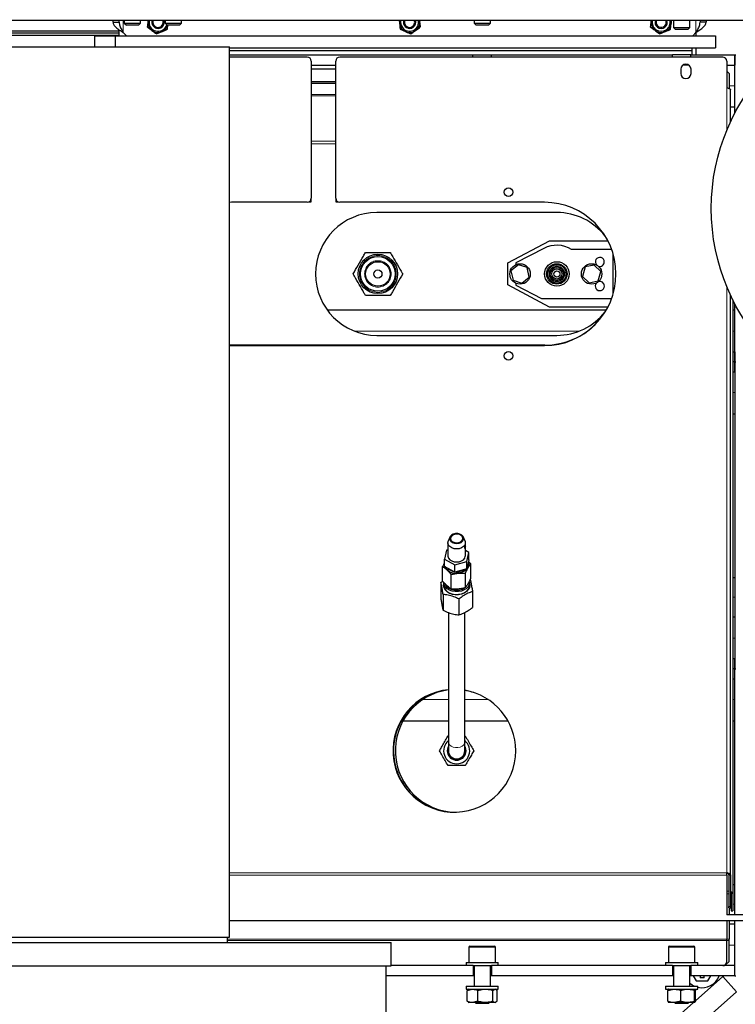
# Model space of a CAD drawing. Header units: millimetres. Extents: x 25 to 243, y 63 to 146.
# Tile 31 of 70: x 111 to 118, y 74 to 83. Entities that reach past the tile are written whole.
import ezdxf

# ---------------------------------------------------------------- set-up
doc = ezdxf.new("R2010")
doc.units = ezdxf.units.MM
doc.linetypes.add('PHANTOM', pattern=[12.7, 6.35, -1.27, 1.27, -1.27, 1.27, -1.27])

msp = doc.modelspace()

# ---------------------------------------------------------------- linework, layer by layer
at = {"color": 7, "linetype": 'Continuous', "lineweight": 25}
for p, q in [((103.3183, 83.3353), (118.1183, 83.3353)), ((111.6383, 83.3153), (111.6383, 83.3353)), ((111.6983, 83.3153), (111.6983, 83.3353)), ((111.7483, 83.3353), (111.7483, 83.3053)), ((111.9083, 83.3053), (111.9083, 83.3353)), ((111.979, 83.3273), (111.9803, 83.3353)), ((111.98, 83.3353), (111.979, 83.3273)), ((112.1483, 83.3353), (112.1483, 83.3053)), ((112.3083, 83.3053), (112.3083, 83.3353)), ((114.4352, 83.3353), (114.439, 83.3035)), ((114.6363, 83.3353), (114.6376, 83.3271)), ((115.1683, 83.3353), (115.1683, 83.3053)), ((115.3283, 83.3053), (115.3283, 83.3353)), ((116.899, 83.3273), (116.9003, 83.3353)), ((116.9, 83.3353), (116.899, 83.3273)), ((117.0479, 83.3214), (117.0441, 83.3353)), ((117.1183, 83.3353), (117.1183, 83.2653)), ((117.2783, 83.2653), (117.2783, 83.3353)), ((117.3783, 83.3353), (117.3783, 83.3153)), ((117.4383, 83.3353), (117.4383, 83.3153)), ((111.6383, 83.3153), (111.6983, 83.3153)), ((111.6983, 83.1836), (111.6983, 83.2418)), ((111.7483, 83.3053), (111.7683, 83.2853)), ((111.7483, 83.3053), (111.8283, 83.3053)), ((111.8283, 83.2853), (111.7683, 83.2853)), ((111.8283, 83.3053), (111.9083, 83.3053)), ((111.8883, 83.2853), (111.8283, 83.2853)), ((111.8883, 83.2853), (111.9083, 83.3053)), ((112.1483, 83.3053), (112.1683, 83.2853)), ((112.1483, 83.3053), (112.3083, 83.3053)), ((112.2883, 83.2853), (112.1683, 83.2853)), ((112.1706, 83.2459), (112.1754, 83.2853)), ((112.2883, 83.2853), (112.3083, 83.3053)), ((114.4458, 83.2462), (114.4988, 83.2234)), ((114.6444, 83.2697), (114.6376, 83.3271)), ((115.1683, 83.3053), (115.1883, 83.2853)), ((115.1683, 83.3053), (115.3283, 83.3053)), ((115.3083, 83.2853), (115.1883, 83.2853)), ((115.3083, 83.2853), (115.3283, 83.3053)), ((117.0906, 83.2459), (117.0976, 83.3033)), ((117.1183, 83.2653), (117.1383, 83.2453)), ((117.1183, 83.2653), (117.1983, 83.2653)), ((117.1983, 83.2453), (117.1383, 83.2453)), ((117.1983, 83.2653), (117.2783, 83.2653)), ((117.2583, 83.2453), (117.1983, 83.2453)), ((117.2583, 83.2453), (117.2783, 83.2653)), ((117.4383, 83.3153), (117.3783, 83.3153)), ((111.6983, 83.2269), (109.9089, 83.2269)), ((109.9089, 83.2108), (111.6983, 83.2108)), ((111.6983, 83.1864), (109.9089, 83.1864)), ((111.4583, 83.1836), (111.4583, 83.0736)), ((111.4583, 83.1836), (111.6583, 83.1836)), ((111.6583, 83.1836), (111.6583, 83.0736)), ((111.6583, 83.1836), (117.5283, 83.1836)), ((111.77, 83.1836), (111.7383, 83.2153)), ((112.0644, 83.2007), (112.1175, 83.2233)), ((116.9844, 83.2007), (117.0375, 83.2233)), ((117.3383, 83.2153), (117.3066, 83.1836)), ((117.3383, 83.2153), (117.3383, 83.1836)), ((117.5283, 83.1836), (117.5283, 83.0636)), ((108.6583, 83.0736), (112.7783, 83.0736)), ((112.7783, 74.3736), (112.7783, 83.0736)), ((112.7783, 83.0636), (117.2999, 83.0636)), ((117.2999, 83.0396), (117.2999, 83.0636)), ((117.2999, 83.0636), (117.5283, 83.0636)), ((117.3383, 83.0636), (117.3383, 82.9953)), ((112.7783, 83.0396), (117.2999, 83.0396)), ((112.7783, 83.0388), (117.2999, 83.0388)), ((112.7783, 82.9953), (115.158, 82.9953)), ((113.5363, 82.9753), (112.7783, 82.9753)), ((117.6003, 82.9753), (113.8563, 82.9753)), ((115.158, 82.9753), (115.158, 82.9953)), ((115.158, 82.9953), (115.3383, 82.9953)), ((115.3383, 82.9753), (115.3383, 82.9953)), ((115.3383, 82.9953), (117.1083, 82.9953)), ((117.1083, 82.9753), (117.1083, 82.9953)), ((117.2883, 82.9953), (117.1083, 82.9953)), ((117.2883, 82.9753), (117.2883, 82.9953)), ((117.2883, 82.9953), (117.7183, 82.9953)), ((117.2999, 83.0396), (117.2999, 83.0388)), ((117.2999, 82.9953), (117.2999, 83.0388)), ((117.7183, 82.9953), (117.7183, 82.8953)), ((117.7183, 82.9953), (117.7283, 82.9953)), ((117.7183, 82.4265), (117.7183, 82.9953)), ((113.5763, 82.9353), (113.5763, 81.5953)), ((113.5763, 82.8953), (113.8163, 82.8953)), ((113.8163, 82.8553), (113.5763, 82.8553)), ((113.8163, 81.5953), (113.8163, 82.9353)), ((117.1903, 82.8553), (117.1903, 82.8153)), ((117.2703, 82.8953), (117.2103, 82.8953)), ((117.2903, 82.8153), (117.2903, 82.8553)), ((117.6403, 82.9353), (117.6403, 82.6753)), ((117.6403, 82.8953), (117.7183, 82.8953)), ((117.6623, 82.8153), (117.6403, 82.8373)), ((117.6623, 82.8153), (117.6623, 82.6669)), ((113.5763, 82.7353), (113.8163, 82.7353)), ((113.8163, 82.7153), (113.5763, 82.7153)), ((117.6763, 82.3419), (117.6763, 82.6553)), ((117.6763, 82.4891), (117.7183, 82.4891)), ((112.7963, 81.5553), (112.7783, 81.5551)), ((113.5363, 81.5553), (112.7963, 81.5553)), ((113.5543, 81.5596), (113.5763, 81.5596)), ((113.5763, 81.5596), (113.5763, 81.5953)), ((113.8163, 81.5953), (113.8163, 81.5596)), ((113.8163, 81.5596), (113.8383, 81.5596)), ((115.8563, 81.5553), (113.8563, 81.5553)), ((115.9783, 81.4553), (114.2183, 81.4553)), ((115.4983, 80.9627), (115.9072, 81.1803)), ((115.9072, 81.1803), (116.4763, 81.1803)), ((115.8509, 81.1046), (115.5783, 80.9653)), ((116.5139, 81.0953), (116.1225, 81.0953)), ((116.5283, 80.6593), (116.5283, 81.0513)), ((115.4983, 80.7479), (115.4983, 80.9627)), ((115.6015, 80.9445), (115.5295, 80.8865)), ((115.5783, 80.9653), (115.5783, 80.9469)), ((115.6864, 80.9177), (115.6015, 80.9445)), ((116.3439, 80.9424), (116.2534, 80.9235)), ((116.4074, 80.8799), (116.3439, 80.9424)), ((115.5295, 80.8865), (115.5502, 80.7929)), ((115.7072, 80.8241), (115.6864, 80.9177)), ((116.2534, 80.9235), (116.2293, 80.8307)), ((116.2293, 80.8307), (116.2927, 80.7682)), ((116.3832, 80.7871), (116.4074, 80.8799)), ((115.9072, 80.5303), (115.4983, 80.7479)), ((115.5502, 80.7929), (115.6351, 80.7661)), ((115.5783, 80.7636), (115.5783, 80.7453)), ((115.5783, 80.7453), (115.8283, 80.6153)), ((115.6351, 80.7661), (115.7072, 80.8241)), ((116.2927, 80.7682), (116.3832, 80.7871)), ((117.6763, 74.9836), (117.6763, 80.6487)), ((115.8283, 80.6153), (116.5139, 80.6153)), ((117.6983, 80.6032), (117.6983, 74.8036)), ((117.7183, 79.9953), (117.7183, 80.5641)), ((113.731, 80.5053), (116.4625, 80.5053)), ((116.4763, 80.5303), (115.9072, 80.5303)), ((117.6983, 80.5053), (117.7183, 80.5053)), ((114.2183, 80.2553), (115.9783, 80.2553)), ((112.8003, 80.1596), (112.7783, 80.1599)), ((112.7783, 80.1555), (112.7963, 80.1553)), ((112.7963, 80.1553), (115.8563, 80.1553)), ((115.8603, 80.1596), (112.8003, 80.1596)), ((117.6983, 80.0953), (117.7183, 80.0953)), ((117.7183, 80.0953), (117.7183, 79.9953)), ((117.7183, 79.9953), (117.6983, 79.9953)), ((117.7183, 79.8953), (117.7183, 79.9953)), ((117.7183, 79.9953), (117.7283, 79.9953)), ((117.7183, 79.9953), (117.7183, 76.9953)), ((117.7183, 79.8953), (117.6983, 79.8953)), ((117.7183, 79.4853), (117.6983, 79.4853)), ((114.9319, 78.2832), (114.9164, 78.2438)), ((115.0802, 78.2438), (115.0647, 78.2832)), ((114.8991, 78.1565), (114.88, 78.0678)), ((114.9133, 78.1605), (114.8991, 78.1565)), ((114.9133, 78.2277), (114.9133, 78.1004)), ((115.0833, 78.2102), (115.0833, 78.2277)), ((115.0833, 78.1004), (115.0833, 78.1888)), ((115.1166, 78.1331), (115.0833, 78.152)), ((114.88, 78.0678), (114.9792, 78.0116)), ((114.88, 77.997), (114.88, 78.0678)), ((114.9792, 78.0116), (115.0975, 78.0443)), ((115.0975, 78.0443), (115.1166, 78.1331)), ((115.1166, 78.0624), (115.0975, 77.9736)), ((115.0975, 77.9736), (115.0975, 78.0443)), ((115.1356, 78.0218), (115.1133, 78.0467)), ((115.1166, 78.0624), (115.1166, 78.1331)), ((114.861, 77.8538), (114.861, 77.9952)), ((114.9792, 77.9409), (114.88, 77.997)), ((114.9792, 77.9409), (114.9792, 78.0116)), ((115.0975, 77.9736), (114.9792, 77.9409)), ((115.1356, 77.8804), (115.1356, 78.0218)), ((114.8433, 77.8411), (114.8614, 77.8539)), ((114.946, 77.7764), (114.946, 77.9178)), ((115.0833, 77.7897), (115.0833, 77.9311)), ((117.7183, 77.8853), (117.6983, 77.8853)), ((114.8433, 77.8411), (114.8433, 77.6855)), ((114.8733, 77.8388), (114.8733, 77.8105)), ((115.1233, 77.8105), (115.1233, 77.8388)), ((115.1533, 77.7517), (115.1533, 77.5961)), ((114.866, 77.7238), (114.866, 77.5682)), ((115.0211, 77.6791), (115.0211, 77.5235)), ((114.9183, 77.5462), (114.9183, 76.2832)), ((115.0783, 76.2832), (115.0783, 77.548)), ((117.7183, 77.5015), (117.6983, 77.5015)), ((117.7183, 77.0953), (117.6983, 77.0953)), ((117.7183, 76.9953), (117.7183, 77.0953)), ((117.7183, 76.9953), (117.6983, 76.9953)), ((117.7183, 76.8953), (117.7183, 76.9953)), ((117.7183, 76.9953), (117.7283, 76.9953)), ((117.7183, 74.5953), (117.7183, 76.9953)), ((117.7183, 76.8953), (117.6983, 76.8953)), ((114.9183, 76.4853), (114.4731, 76.4853)), ((115.5016, 76.4853), (115.0783, 76.4853)), ((117.7183, 76.4853), (117.6983, 76.4853)), ((114.9146, 76.3403), (114.9183, 76.3403)), ((115.0783, 76.3403), (115.082, 76.3403)), ((114.9183, 76.2832), (114.9183, 76.1953)), ((115.0783, 76.1953), (115.0783, 76.2832)), ((117.6403, 74.9781), (117.6403, 75.0036)), ((117.6403, 74.9781), (117.6403, 74.5927)), ((117.6603, 74.9836), (117.6763, 74.9836)), ((117.6603, 74.9836), (117.6603, 74.6719)), ((117.6763, 74.9836), (117.6763, 74.6719)), ((117.7183, 74.8853), (117.6983, 74.8853)), ((117.6823, 74.8036), (117.6983, 74.8036)), ((117.6823, 74.8036), (117.6823, 74.6319)), ((117.6983, 74.8036), (117.6983, 74.6319)), ((117.6603, 74.6601), (117.6603, 74.6719)), ((117.6763, 74.6719), (117.6763, 74.6601)), ((117.6403, 74.5953), (118.4183, 74.5953)), ((117.6603, 74.6601), (117.6763, 74.6601)), ((117.6623, 74.6601), (117.6623, 74.5953)), ((117.6823, 74.6319), (117.6983, 74.6319)), ((112.7783, 74.5353), (118.4183, 74.5353)), ((117.6403, 74.5353), (117.6403, 74.3545)), ((117.6623, 74.5353), (117.6623, 74.3545)), ((117.7183, 74.5015), (117.6623, 74.5015)), ((117.7183, 73.9953), (117.7183, 74.5353)), ((107.0783, 74.3226), (111.7877, 74.3226)), ((108.6583, 74.3736), (112.7783, 74.3736)), ((111.7877, 74.3226), (114.3583, 74.3226)), ((112.7583, 74.3226), (112.7583, 74.3736)), ((114.3583, 74.0926), (114.3583, 74.3226)), ((115.1283, 74.2853), (115.3623, 74.2853)), ((115.3623, 74.2853), (115.3683, 74.2853)), ((117.0783, 74.2853), (117.3178, 74.2853)), ((117.3178, 74.2853), (117.3183, 74.2853)), ((117.6403, 74.3404), (117.6403, 74.3545)), ((117.6403, 74.1353), (117.6403, 74.3404)), ((117.6623, 74.3404), (117.6623, 74.3545)), ((117.6623, 74.1353), (117.6623, 74.3404)), ((115.1183, 74.2753), (115.1183, 74.1253)), ((115.3783, 74.1253), (115.3783, 74.2753)), ((117.0683, 74.2753), (117.0683, 74.1253)), ((117.3283, 74.1253), (117.3283, 74.2753)), ((115.1583, 74.0953), (114.3583, 74.0953)), ((115.0913, 74.1253), (115.0913, 74.0953)), ((115.0913, 74.1253), (115.1013, 74.1253)), ((115.1013, 74.1253), (115.4053, 74.1253)), ((115.1583, 74.0953), (115.1583, 73.9953)), ((115.1583, 74.0953), (115.3383, 74.0953)), ((115.1683, 74.0953), (115.1683, 73.8953)), ((115.3283, 73.8953), (115.3283, 74.0953)), ((115.3383, 74.0953), (115.3383, 73.9953)), ((117.1083, 74.0953), (115.3383, 74.0953)), ((115.4053, 74.0953), (115.4053, 74.1253)), ((117.0413, 74.1253), (117.0413, 74.0953)), ((117.0413, 74.1253), (117.0674, 74.1253)), ((117.0674, 74.1253), (117.3553, 74.1253)), ((117.1083, 74.0953), (117.1083, 73.9953)), ((117.1083, 74.0953), (117.2883, 74.0953)), ((117.1183, 74.0953), (117.1183, 73.8953)), ((117.2783, 73.8953), (117.2783, 74.0953)), ((117.2883, 74.0953), (117.2883, 73.9953)), ((117.7183, 74.0953), (117.2883, 74.0953)), ((117.3553, 74.0953), (117.3553, 74.1253)), ((117.6223, 74.0953), (117.6623, 74.1353)), ((117.7183, 73.9953), (117.7183, 74.0953)), ((107.0783, 74.0926), (111.7877, 74.0926)), ((111.7877, 74.0926), (114.3583, 74.0926)), ((114.3083, 73.5726), (114.3083, 74.0926)), ((115.1583, 73.9953), (114.3083, 73.9953)), ((115.1683, 73.9953), (115.1583, 73.9953)), ((115.3383, 73.9953), (115.3283, 73.9953)), ((117.1083, 73.9953), (115.3383, 73.9953)), ((117.1183, 73.9953), (117.1083, 73.9953)), ((117.2883, 73.9953), (117.2783, 73.9953)), ((117.7183, 73.9953), (117.2883, 73.9953)), ((117.3117, 73.9953), (117.3406, 73.9457)), ((117.6027, 73.9881), (117.3326, 73.7507)), ((117.3406, 73.9457), (117.4561, 73.9457)), ((117.3783, 73.9953), (117.3783, 73.9751)), ((117.4183, 73.9751), (117.3783, 73.9751)), ((117.4183, 73.9751), (117.4183, 73.9953)), ((117.4561, 73.9457), (117.4849, 73.9953)), ((117.6082, 73.9933), (117.6027, 73.9881)), ((117.6027, 73.9881), (117.7348, 73.838)), ((117.7183, 73.9953), (117.7283, 73.9953)), ((115.0913, 73.8953), (115.0913, 73.8653)), ((115.0913, 73.8953), (115.1013, 73.8953)), ((115.0913, 73.8653), (115.1013, 73.8653)), ((115.1013, 73.8953), (115.4053, 73.8953)), ((115.1013, 73.8653), (115.4053, 73.8653)), ((115.1024, 73.8537), (115.1541, 73.8653)), ((115.1128, 73.8598), (115.1024, 73.8537)), ((115.1024, 73.7469), (115.1024, 73.8537)), ((115.1183, 73.8653), (115.1118, 73.8615)), ((115.2059, 73.7469), (115.2059, 73.8537)), ((115.3518, 73.8537), (115.373, 73.8653)), ((115.3518, 73.7469), (115.3518, 73.8537)), ((115.3849, 73.8615), (115.3783, 73.8653)), ((115.3838, 73.8598), (115.3942, 73.8537)), ((115.3942, 73.7469), (115.3942, 73.8537)), ((115.4053, 73.8653), (115.4053, 73.8953)), ((117.7348, 73.838), (116.771, 72.9907)), ((117.0413, 73.8953), (117.0413, 73.8653)), ((117.0413, 73.8953), (117.0674, 73.8953)), ((117.0413, 73.8653), (117.0674, 73.8653)), ((117.064, 73.8537), (117.1267, 73.8653)), ((117.064, 73.7469), (117.064, 73.8537)), ((117.0674, 73.8953), (117.3553, 73.8953)), ((117.0674, 73.8653), (117.3553, 73.8653)), ((117.1893, 73.7469), (117.1893, 73.8537)), ((117.3236, 73.8537), (117.3281, 73.8653)), ((117.3236, 73.7469), (117.3236, 73.8537)), ((117.3326, 73.7469), (117.3326, 73.8537)), ((117.3553, 73.8653), (117.3553, 73.8953)), ((115.1024, 73.7469), (115.1128, 73.7412)), ((115.1116, 73.7392), (115.1183, 73.7353)), ((115.1541, 73.7353), (115.1183, 73.7353)), ((115.2059, 73.7469), (115.1541, 73.7353)), ((115.2788, 73.7353), (115.1541, 73.7353)), ((115.1783, 73.7353), (115.1883, 73.7253)), ((115.3083, 73.7253), (115.1883, 73.7253)), ((115.373, 73.7353), (115.2788, 73.7353)), ((115.3083, 73.7253), (115.3183, 73.7353)), ((115.3942, 73.7469), (115.373, 73.7353)), ((115.3783, 73.7353), (115.373, 73.7353)), ((115.3783, 73.7353), (115.385, 73.7392)), ((117.3151, 73.7353), (116.8783, 73.3513)), ((117.064, 73.7469), (117.0686, 73.7353)), ((117.1267, 73.7353), (117.0686, 73.7353)), ((117.1893, 73.7469), (117.1267, 73.7353)), ((117.2564, 73.7353), (117.1267, 73.7353)), ((117.1283, 73.7353), (117.1383, 73.7253)), ((117.2583, 73.7253), (117.1383, 73.7253)), ((117.3281, 73.7353), (117.2564, 73.7353)), ((117.2583, 73.7253), (117.2683, 73.7353)), ((117.3326, 73.7469), (117.3281, 73.7353))]:
    msp.add_line(p, q, dxfattribs=at)
at = {"color": 8, "linetype": 'PHANTOM', "lineweight": 18}
for p, q in [((111.7383, 83.2153), (111.7383, 83.3353)), ((117.3383, 83.3353), (117.3383, 83.2153)), ((117.6403, 82.2601), (117.6403, 82.6753)), ((117.6623, 82.6953), (117.7183, 82.6953)), ((113.5763, 82.6102), (113.8163, 82.6102)), ((113.8163, 82.5961), (113.5763, 82.5961)), ((113.5763, 82.1525), (113.8163, 82.1525)), ((113.5763, 82.127), (113.8163, 82.127)), ((117.6403, 75.0036), (117.6403, 80.7305)), ((114.0029, 80.2953), (116.1937, 80.2953)), ((117.6983, 80.2953), (117.7183, 80.2953)), ((117.7183, 79.6953), (117.6983, 79.6953)), ((117.7183, 77.6953), (117.6983, 77.6953)), ((117.7183, 77.2953), (117.6983, 77.2953)), ((114.9183, 76.6953), (114.6667, 76.6953)), ((115.308, 76.6953), (115.0783, 76.6953)), ((117.7183, 76.6953), (117.6983, 76.6953)), ((117.6403, 75.0036), (112.7783, 75.0036)), ((117.6403, 74.9781), (112.7783, 74.9781)), ((117.6603, 74.8236), (117.6403, 74.8236)), ((117.6603, 74.7981), (117.6403, 74.7981)), ((117.6603, 74.6719), (117.6763, 74.6719)), ((117.6823, 74.6953), (117.6763, 74.6953)), ((117.7183, 74.6953), (117.6983, 74.6953)), ((112.7583, 74.3545), (117.6403, 74.3545)), ((117.6403, 74.3404), (112.7583, 74.3404)), ((117.6403, 74.3545), (117.6623, 74.3545)), ((117.6623, 74.3404), (117.6403, 74.3404)), ((117.7183, 74.2953), (117.6623, 74.2953)), ((115.3718, 74.2753), (115.1183, 74.2753)), ((115.3783, 74.2753), (115.3718, 74.2753)), ((117.3283, 74.2753), (117.0683, 74.2753))]:
    msp.add_line(p, q, dxfattribs=at)
at = {"color": 7, "linetype": 'Continuous', "lineweight": 25, "flags": 128}
for points in [[(115.0802, 78.2438), (115.0812, 78.241), (115.0831, 78.2231), (115.0774, 78.2057), (115.0647, 78.1902), (115.0461, 78.178), (115.0232, 78.1702), (114.9982, 78.1676), (114.9731, 78.1703), (114.9503, 78.1781), (114.9318, 78.1903), (114.9191, 78.2058), (114.9135, 78.2233), (114.9155, 78.2412), (114.9164, 78.2438)], [(115.0087, 78.3183), (114.986, 78.3181), (114.9647, 78.3127), (114.947, 78.3026), (114.9348, 78.2891), (114.9296, 78.2735), (114.9317, 78.2575), (114.9412, 78.2429), (114.9568, 78.2313), (114.9769, 78.2238), (114.9993, 78.2214), (115.0216, 78.2243), (115.0414, 78.2321), (115.0565, 78.2441), (115.0654, 78.2588), (115.0669, 78.2748), (115.061, 78.2903), (115.0484, 78.3036), (115.0303, 78.3133), (115.0087, 78.3183)], [(115.0074, 78.3121), (114.9865, 78.3117), (114.9671, 78.3064), (114.9515, 78.2966), (114.9415, 78.2837), (114.9383, 78.2691), (114.9424, 78.2547), (114.9533, 78.2421), (114.9695, 78.2329), (114.9893, 78.2282), (115.0101, 78.2285), (115.0295, 78.2339), (115.0452, 78.2436), (115.0552, 78.2566), (115.0583, 78.2711), (115.0542, 78.2856), (115.0434, 78.2982), (115.0271, 78.3074), (115.0074, 78.3121)], [(115.083, 78.2049), (115.083, 78.2031), (115.0831, 78.1974), (115.0833, 78.1909), (115.0832, 78.1842), (115.0827, 78.1782), (115.0817, 78.1737), (115.0802, 78.1712), (115.0787, 78.1707), (115.0775, 78.1724), (115.077, 78.1762), (115.0773, 78.1814), (115.0784, 78.1875), (115.0799, 78.194), (115.0814, 78.2003), (115.0823, 78.2045), (115.0823, 78.2045)], [(114.9133, 78.1004), (114.9135, 78.096), (114.9191, 78.0786), (114.9318, 78.063), (114.9503, 78.0508), (114.9731, 78.043), (114.9982, 78.0403), (115.0232, 78.043), (115.0461, 78.0507), (115.0647, 78.0629), (115.0774, 78.0784), (115.0831, 78.0958), (115.0833, 78.1004)], [(115.1118, 78.0399), (115.1166, 78.0217), (115.115, 78.0007), (115.1061, 77.9807), (115.0905, 77.9628), (115.069, 77.9483), (115.0431, 77.938), (115.0144, 77.9325)], [(114.88, 78.0101), (114.8799, 78.02), (114.88, 78.0211)], [(115.1221, 77.8511), (115.1233, 77.8402), (115.1201, 77.819), (115.1099, 77.7989), (115.0931, 77.7812), (115.0709, 77.7668), (115.0444, 77.7566), (115.0153, 77.7512), (114.9852, 77.7509), (114.9558, 77.7557), (114.9289, 77.7653), (114.906, 77.7792), (114.8885, 77.7965), (114.8774, 77.8163), (114.8733, 77.8374), (114.8733, 77.8388)], [(115.0156, 77.7212), (114.9849, 77.7209), (114.955, 77.7258), (114.9276, 77.7356), (114.9042, 77.7497), (114.8864, 77.7674), (114.8751, 77.7876), (114.8709, 77.8091), (114.8733, 77.828)], [(114.8733, 77.8105), (114.8733, 77.8092), (114.8774, 77.788), (114.8885, 77.7682), (114.906, 77.7509), (114.9289, 77.737), (114.9558, 77.7274), (114.9852, 77.7226), (115.0153, 77.7229), (115.0444, 77.7284), (115.0709, 77.7386), (115.0931, 77.7529), (115.1099, 77.7707), (115.1201, 77.7907), (115.1233, 77.8105)], [(114.8893, 77.82), (114.8893, 77.8199), (114.9019, 77.8016), (114.9205, 77.786), (114.944, 77.7742), (114.9709, 77.7669), (114.9995, 77.7646), (115.0281, 77.7673), (115.0548, 77.775), (115.077, 77.7866)], [(115.1233, 77.828), (115.1257, 77.8119), (115.1225, 77.7903), (115.1121, 77.7699), (115.095, 77.7518), (115.0723, 77.7372), (115.0453, 77.7268), (115.0156, 77.7212)]]:
    msp.add_lwpolyline(points, dxfattribs=at)
at = {"color": 8, "linetype": 'PHANTOM', "lineweight": 18, "flags": 128}
msp.add_lwpolyline([(114.9183, 76.2832), (114.9203, 76.2706), (114.929, 76.2549), (114.9439, 76.2417), (114.9636, 76.2322), (114.9864, 76.2272), (115.0102, 76.2272), (115.033, 76.2322), (115.0527, 76.2417), (115.0676, 76.2549), (115.0763, 76.2706), (115.0783, 76.2832)], dxfattribs=at)
at = {"color": 7, "linetype": 'Continuous', "lineweight": 25}
for centre, radius in [((119.4883, 81.4953), 2), ((115.5063, 81.6553), 0.042), ((114.2283, 80.8553), 0.1925), ((114.2283, 80.8553), 0.1697), ((114.2283, 80.8553), 0.12), ((115.6183, 80.8553), 0.1), ((115.9783, 80.8553), 0.12), ((115.9783, 80.8553), 0.1), ((115.9783, 80.8553), 0.09), ((115.9783, 80.8553), 0.075), ((116.3183, 80.8553), 0.1), ((114.2283, 80.8553), 0.04), ((115.9783, 80.8553), 0.064), ((115.9783, 80.8553), 0.05), ((115.9783, 80.8553), 0.03), ((115.5063, 80.0553), 0.042)]:
    msp.add_circle(centre, radius, dxfattribs=at)
at = {"color": 8, "linetype": 'PHANTOM', "lineweight": 18}
for radius in [0.1797, 0.1297]:
    msp.add_circle((114.2283, 80.8553), radius, dxfattribs=at)
at = {"color": 7, "linetype": 'Continuous', "lineweight": 25}
for centre, radius, start, end in [((112.0783, 83.3153), 0.0884, 166.92676, 343.67462), ((112.0783, 83.3153), 0.06, 160.52878, 269.73695), ((112.0783, 83.3153), 0.05, 156.42182, 269.73695), ((112.0783, 83.3153), 0.06, 269.73695, 19.47122), ((112.0783, 83.3153), 0.05, 269.73695, 23.57818), ((114.5383, 83.3153), 0.1, 168.46304, 186.75357), ((114.5383, 83.3153), 0.0884, 166.92676, 216.75357), ((114.5383, 83.3153), 0.0884, 216.75357, 13.07324), ((114.5383, 83.3153), 0.06, 160.52878, 288.23399), ((114.5383, 83.3153), 0.05, 156.42182, 288.23399), ((114.5383, 83.3153), 0.05, 288.23399, 23.57818), ((114.5383, 83.3153), 0.06, 288.23399, 19.47122), ((116.9983, 83.3153), 0.0884, 166.92676, 13.07324), ((116.9983, 83.3153), 0.06, 160.52878, 19.47122), ((116.9983, 83.3153), 0.05, 156.42182, 6.97668), ((116.9983, 83.3153), 0.1, 353.08204, 11.53696), ((112.0783, 83.3153), 0.1, 173.08204, 233.08204), ((112.0783, 83.3153), 0.1, 233.08204, 293.08204), ((112.0783, 83.3153), 0.1, 293.08204, 342.5424), ((114.5383, 83.3153), 0.1, 186.75357, 246.75357), ((114.5383, 83.3153), 0.1, 246.75357, 306.75357), ((114.5383, 83.3153), 0.1, 306.75357, 6.75357), ((116.9983, 83.3153), 0.1, 173.08204, 233.08204), ((116.9983, 83.3153), 0.1, 233.08204, 293.08204), ((116.9983, 83.3153), 0.1, 293.08204, 353.08204), ((113.5363, 82.9353), 0.04, 0, 90), ((113.8563, 82.9353), 0.04, 90, 180), ((117.6003, 82.9353), 0.04, 0, 90), ((117.2403, 82.8553), 0.05, 0, 180), ((117.2403, 82.8153), 0.05, 180, 0), ((113.5363, 81.5953), 0.04, 270, 0), ((113.8563, 81.5953), 0.04, 180, 270), ((115.8563, 80.8553), 0.7, 270, 90), ((114.2183, 80.8553), 0.6, 90, 270), ((115.9783, 80.8553), 0.6, 38.15786, 90), ((115.9783, 80.8553), 0.28, 58.99728, 117.07353), ((116.3983, 80.9733), 0.044, 0, 223.61766), ((116.3983, 80.9733), 0.044, 248.11046, 0), ((116.3983, 80.7373), 0.045, 139.884, 0), ((116.3983, 80.7373), 0.045, 0, 108.38788), ((115.9783, 80.8553), 0.6, 270, 321.84214), ((115.8603, 80.8596), 0.7, 270, 316.72557), ((114.9913, 78.0526), 0.1223, 208.02286, 280.8943), ((114.9868, 78.0474), 0.1009, 223.41518, 257.58662), ((114.9995, 78.0713), 0.1265, 267.35832, 303.52292), ((114.9763, 76.1953), 0.6, 95.54725, 0), ((114.9803, 76.1936), 0.6, 95.93115, 246.57606), ((114.9983, 76.1953), 0.6, 97.66226, 268.94952), ((114.9763, 76.1953), 0.6, 0, 80.21218), ((114.9803, 76.1936), 0.6, 66.99188, 80.59957), ((114.9983, 76.1953), 0.1274, 128.8871, 51.1129), ((114.9983, 76.1953), 0.092, 150.40815, 29.59185), ((114.9983, 76.1953), 0.088, 155.38002, 24.61998), ((114.9983, 76.1953), 0.085, 160.25008, 19.74992), ((114.9983, 76.1953), 0.08, 180, 0), ((115.1283, 74.2753), 0.01, 90, 180), ((115.3683, 74.2753), 0.01, 0, 90), ((117.0783, 74.2753), 0.01, 90, 180), ((117.3183, 74.2753), 0.01, 0, 90), ((117.6003, 74.1353), 0.04, 270, 0), ((117.3978, 74.0597), 0.1801, 228.44414, 245.88018), ((117.3985, 74.0597), 0.1803, 256.14592, 339.08254)]:
    msp.add_arc(centre, radius, start, end, dxfattribs=at)
for points, knots in [([(114.6376, 83.3271), (114.6375, 83.3284), (114.6372, 83.3308), (114.6369, 83.3331), (114.6368, 83.334)], [0, 0, 0, 0, 0.58037, 1, 1, 1, 1]), ([(117.0976, 83.3033), (117.0978, 83.3046), (117.0991, 83.3154), (117.1004, 83.326), (117.1015, 83.3353)], [0, 0, 0, 0, 0.1256652, 1, 1, 1, 1]), ([(111.6383, 83.3153), (111.6399, 83.3068), (111.643, 83.2898), (111.667, 83.2643), (111.7003, 83.2395), (111.726, 83.2231), (111.7383, 83.2153)], [0, 0, 0, 0, 0.2546936, 0.5095831, 0.7644787, 1, 1, 1, 1]), ([(111.6983, 83.3153), (111.6995, 83.3039), (111.702, 83.2789), (111.7194, 83.2455), (111.7331, 83.2236), (111.7383, 83.2153)], [0, 0, 0, 0, 0.343385, 0.748927, 1, 1, 1, 1]), ([(111.979, 83.3273), (111.9789, 83.326), (111.9765, 83.3066), (111.9742, 83.2877), (111.9721, 83.27)], [0, 0, 0, 0, 0.070207, 1, 1, 1, 1]), ([(111.9721, 83.27), (111.9836, 83.2614), (111.9988, 83.25), (112.0144, 83.2382), (112.0182, 83.2353)], [0, 0, 0, 0, 0.755626, 1, 1, 1, 1]), ([(112.0182, 83.2353), (112.0303, 83.2263), (112.046, 83.2145), (112.061, 83.2032), (112.0644, 83.2007)], [0, 0, 0, 0, 0.7731029, 1, 1, 1, 1]), ([(112.1175, 83.2233), (112.1188, 83.2238), (112.1367, 83.2315), (112.1543, 83.239), (112.1706, 83.2459)], [0, 0, 0, 0, 0.070202, 1, 1, 1, 1]), ([(114.439, 83.3035), (114.4392, 83.3022), (114.4415, 83.2828), (114.4437, 83.2638), (114.4458, 83.2462)], [0, 0, 0, 0, 0.070203, 1, 1, 1, 1]), ([(114.5519, 83.2006), (114.5634, 83.2092), (114.5787, 83.2206), (114.5943, 83.2323), (114.5982, 83.2352)], [0, 0, 0, 0, 0.7556297, 1, 1, 1, 1]), ([(114.5982, 83.2352), (114.6103, 83.2442), (114.6259, 83.2559), (114.641, 83.2672), (114.6444, 83.2697)], [0, 0, 0, 0, 0.773093, 1, 1, 1, 1]), ([(116.899, 83.3273), (116.8989, 83.326), (116.8965, 83.3066), (116.8942, 83.2877), (116.8921, 83.27)], [0, 0, 0, 0, 0.070207, 1, 1, 1, 1]), ([(116.8921, 83.27), (116.9036, 83.2614), (116.9188, 83.25), (116.9344, 83.2382), (116.9382, 83.2353)], [0, 0, 0, 0, 0.755629, 1, 1, 1, 1]), ([(116.9382, 83.2353), (116.9503, 83.2263), (116.966, 83.2145), (116.981, 83.2032), (116.9844, 83.2007)], [0, 0, 0, 0, 0.773105, 1, 1, 1, 1]), ([(117.0375, 83.2233), (117.0388, 83.2238), (117.0567, 83.2315), (117.0743, 83.239), (117.0906, 83.2459)], [0, 0, 0, 0, 0.0702, 1, 1, 1, 1]), ([(117.3383, 83.2153), (117.3455, 83.2267), (117.3611, 83.2517), (117.3761, 83.2851), (117.3777, 83.3069), (117.3783, 83.3153)], [0, 0, 0, 0, 0.3433869, 0.7489263, 1, 1, 1, 1]), ([(117.3383, 83.2153), (117.3517, 83.2238), (117.3784, 83.2408), (117.4119, 83.2663), (117.4342, 83.2911), (117.437, 83.3075), (117.4383, 83.3153)], [0, 0, 0, 0, 0.25469, 0.509585, 0.764475, 1, 1, 1, 1]), ([(114.4988, 83.2234), (114.5001, 83.2229), (114.518, 83.2152), (114.5356, 83.2076), (114.5519, 83.2006)], [0, 0, 0, 0, 0.070202, 1, 1, 1, 1]), ([(117.6403, 82.6753), (117.6446, 82.6738), (117.6532, 82.6707), (117.6645, 82.6662), (117.6726, 82.6616), (117.676, 82.658), (117.6762, 82.6559), (117.6763, 82.6553)], [0, 0, 0, 0, 0.227762, 0.455588, 0.68342, 0.91123, 1, 1, 1, 1]), ([(113.9858, 80.8553), (114.0023, 80.8838), (114.0357, 80.9417), (114.0767, 81.0127), (114.1003, 81.0536), (114.1071, 81.0653)], [0, 0, 0, 0, 0.40928, 0.831289, 1, 1, 1, 1]), ([(114.1071, 81.0653), (114.14, 81.0653), (114.2069, 81.0653), (114.2889, 81.0653), (114.3361, 81.0653), (114.3496, 81.0653)], [0, 0, 0, 0, 0.409281, 0.83129, 1, 1, 1, 1]), ([(114.3496, 81.0653), (114.3538, 81.0579), (114.3731, 81.0245), (114.4085, 80.9631), (114.445, 80.9), (114.4656, 80.8642), (114.4708, 80.8553)], [0, 0, 0, 0, 0.106381, 0.483143, 0.870707, 1, 1, 1, 1]), ([(114.1071, 80.6453), (114.1019, 80.6542), (114.0817, 80.6893), (114.0453, 80.7523), (114.0098, 80.8138), (113.9901, 80.8479), (113.9858, 80.8553)], [0, 0, 0, 0, 0.129293, 0.505992, 0.893618, 1, 1, 1, 1]), ([(114.4708, 80.8553), (114.4543, 80.8268), (114.4209, 80.7689), (114.3799, 80.6979), (114.3563, 80.657), (114.3496, 80.6453)], [0, 0, 0, 0, 0.409278, 0.831292, 1, 1, 1, 1]), ([(114.3496, 80.6453), (114.3166, 80.6453), (114.2498, 80.6453), (114.1678, 80.6453), (114.1206, 80.6453), (114.1071, 80.6453)], [0, 0, 0, 0, 0.409279, 0.83129, 1, 1, 1, 1]), ([(115.0823, 78.2045), (115.0826, 78.2059), (115.0832, 78.2086), (115.0833, 78.2103), (115.0833, 78.2102), (115.0833, 78.2102)], [0, 0, 0, 0, 0.4733684, 0.9465434, 1, 1, 1, 1]), ([(114.88, 78.0337), (114.8792, 78.0323), (114.8728, 78.0213), (114.8665, 78.0073), (114.861, 77.9952)], [0, 0, 0, 0, 0.126634, 1, 1, 1, 1]), ([(114.861, 77.9952), (114.8705, 77.9889), (114.8896, 77.9762), (114.9185, 77.9497), (114.9371, 77.9281), (114.946, 77.9178)], [0, 0, 0, 0, 0.336155, 0.682272, 1, 1, 1, 1]), ([(115.0833, 77.9311), (115.0891, 77.9435), (115.1008, 77.9686), (115.1187, 77.9993), (115.1301, 78.0145), (115.1356, 78.0218)], [0, 0, 0, 0, 0.33615, 0.682255, 1, 1, 1, 1]), ([(114.946, 77.7764), (114.9366, 77.7826), (114.9174, 77.7953), (114.8885, 77.8219), (114.8699, 77.8435), (114.861, 77.8538)], [0, 0, 0, 0, 0.336157, 0.682264, 1, 1, 1, 1]), ([(114.946, 77.9178), (114.9571, 77.9206), (114.9821, 77.9271), (115.0226, 77.9326), (115.0574, 77.9329), (115.0775, 77.9315), (115.0833, 77.9311)], [0, 0, 0, 0, 0.245343, 0.553768, 0.871688, 1, 1, 1, 1]), ([(115.1356, 77.8804), (115.1298, 77.868), (115.118, 77.8429), (115.1002, 77.8122), (115.0887, 77.797), (115.0833, 77.7897)], [0, 0, 0, 0, 0.33615, 0.682267, 1, 1, 1, 1]), ([(115.1306, 77.8689), (115.1324, 77.8617), (115.1365, 77.8453), (115.1432, 77.8129), (115.149, 77.7794), (115.1524, 77.758), (115.1533, 77.7517)], [0, 0, 0, 0, 0.242163, 0.549926, 0.867138, 1, 1, 1, 1]), ([(114.866, 77.7238), (114.865, 77.7301), (114.8618, 77.7511), (114.856, 77.7847), (114.8493, 77.8172), (114.8451, 77.8339), (114.8433, 77.8411)], [0, 0, 0, 0, 0.132863, 0.440865, 0.757839, 1, 1, 1, 1]), ([(115.0833, 77.7897), (115.0775, 77.7881), (115.0578, 77.7829), (115.023, 77.7765), (114.9825, 77.7741), (114.9571, 77.7757), (114.946, 77.7764)], [0, 0, 0, 0, 0.128311, 0.436986, 0.754654, 1, 1, 1, 1]), ([(115.1533, 77.7517), (115.1387, 77.7464), (115.1089, 77.7358), (115.0639, 77.7108), (115.0349, 77.6894), (115.0211, 77.6791)], [0, 0, 0, 0, 0.336151, 0.682269, 1, 1, 1, 1]), ([(114.8433, 77.6855), (114.8451, 77.6741), (114.8492, 77.648), (114.8559, 77.6116), (114.8617, 77.5853), (114.865, 77.5721), (114.866, 77.5682)], [0, 0, 0, 0, 0.2421664, 0.5499335, 0.8671356, 1, 1, 1, 1]), ([(115.0211, 77.6791), (115.0039, 77.6868), (114.969, 77.7026), (114.9162, 77.7176), (114.8823, 77.7218), (114.866, 77.7238)], [0, 0, 0, 0, 0.336155, 0.682266, 1, 1, 1, 1]), ([(114.866, 77.5682), (114.8832, 77.5605), (114.9181, 77.5447), (114.9709, 77.5297), (115.0048, 77.5255), (115.0211, 77.5235)], [0, 0, 0, 0, 0.336156, 0.682266, 1, 1, 1, 1]), ([(115.0211, 77.5235), (115.0357, 77.5288), (115.0655, 77.5394), (115.1105, 77.5643), (115.1395, 77.5858), (115.1533, 77.5961)], [0, 0, 0, 0, 0.336159, 0.68227, 1, 1, 1, 1]), ([(114.8309, 76.1953), (114.8376, 76.2068), (114.8527, 76.2331), (114.8773, 76.2756), (114.8986, 76.3126), (114.911, 76.334), (114.9146, 76.3403)], [0, 0, 0, 0, 0.242162, 0.54993, 0.867133, 1, 1, 1, 1]), ([(115.082, 76.3403), (115.0913, 76.3242), (115.1102, 76.2916), (115.1387, 76.2422), (115.157, 76.2105), (115.1657, 76.1953)], [0, 0, 0, 0, 0.336154, 0.682269, 1, 1, 1, 1]), ([(114.9146, 76.0503), (114.9053, 76.0664), (114.8865, 76.099), (114.858, 76.1484), (114.8397, 76.1801), (114.8309, 76.1953)], [0, 0, 0, 0, 0.336156, 0.682268, 1, 1, 1, 1]), ([(115.1657, 76.1953), (115.1621, 76.189), (115.15, 76.168), (115.1287, 76.1311), (115.1041, 76.0885), (115.0887, 76.0618), (115.082, 76.0503)], [0, 0, 0, 0, 0.132867, 0.440869, 0.75784, 1, 1, 1, 1]), ([(115.082, 76.0503), (115.0635, 76.0503), (115.0258, 76.0503), (114.9688, 76.0503), (114.9321, 76.0503), (114.9146, 76.0503)], [0, 0, 0, 0, 0.336155, 0.682268, 1, 1, 1, 1]), ([(117.6763, 74.9836), (117.6759, 74.9851), (117.675, 74.9881), (117.668, 74.9927), (117.6579, 74.9973), (117.6479, 75.0009), (117.642, 75.003), (117.6403, 75.0036)], [0, 0, 0, 0, 0.227747, 0.455596, 0.683401, 0.911228, 1, 1, 1, 1]), ([(117.6603, 74.9836), (117.6601, 74.9851), (117.6596, 74.9882), (117.6553, 74.9931), (117.6486, 74.9983), (117.6431, 75.0018), (117.6403, 75.0036)], [0, 0, 0, 0, 0.222202, 0.477037, 0.731938, 1, 1, 1, 1]), ([(117.6983, 74.8036), (117.6979, 74.8051), (117.697, 74.8081), (117.6899, 74.8127), (117.6826, 74.8161), (117.6774, 74.818), (117.6763, 74.8184)], [0, 0, 0, 0, 0.306729, 0.613529, 0.920327, 1, 1, 1, 1]), ([(117.6823, 74.8036), (117.682, 74.8051), (117.6815, 74.8082), (117.6789, 74.8116), (117.6765, 74.8135), (117.6763, 74.8136)], [0, 0, 0, 0, 0.4421686, 0.9492443, 1, 1, 1, 1]), ([(115.1541, 73.8653), (115.1554, 73.8653), (115.1728, 73.8651), (115.19, 73.8592), (115.2059, 73.8537)], [0, 0, 0, 0, 0.070215, 1, 1, 1, 1]), ([(115.2059, 73.8537), (115.2241, 73.8584), (115.2481, 73.8646), (115.2728, 73.8652), (115.2788, 73.8653)], [0, 0, 0, 0, 0.755635, 1, 1, 1, 1]), ([(115.2788, 73.8653), (115.2979, 73.8639), (115.3226, 73.8621), (115.3464, 73.8552), (115.3518, 73.8537)], [0, 0, 0, 0, 0.773098, 1, 1, 1, 1]), ([(117.0686, 73.8653), (117.0684, 73.8653), (117.0669, 73.8651), (117.0654, 73.8592), (117.064, 73.8537)], [0, 0, 0, 0, 0.070224, 1, 1, 1, 1]), ([(117.1267, 73.8653), (117.1282, 73.8653), (117.1493, 73.8651), (117.17, 73.8592), (117.1893, 73.8537)], [0, 0, 0, 0, 0.07021, 1, 1, 1, 1]), ([(117.1893, 73.8537), (117.206, 73.8584), (117.2282, 73.8646), (117.2509, 73.8652), (117.2564, 73.8653)], [0, 0, 0, 0, 0.755635, 1, 1, 1, 1]), ([(117.2564, 73.8653), (117.274, 73.8639), (117.2967, 73.8621), (117.3186, 73.8552), (117.3236, 73.8537)], [0, 0, 0, 0, 0.773092, 1, 1, 1, 1]), ([(117.3281, 73.8653), (117.3282, 73.8653), (117.3297, 73.8651), (117.3312, 73.8592), (117.3326, 73.8537)], [0, 0, 0, 0, 0.070224, 1, 1, 1, 1]), ([(115.1541, 73.7353), (115.1529, 73.7353), (115.1354, 73.7355), (115.1183, 73.7414), (115.1024, 73.7469)], [0, 0, 0, 0, 0.070207, 1, 1, 1, 1]), ([(115.2788, 73.7353), (115.2728, 73.7354), (115.2481, 73.736), (115.2241, 73.7422), (115.2059, 73.7469)], [0, 0, 0, 0, 0.244365, 1, 1, 1, 1]), ([(115.3518, 73.7469), (115.3464, 73.7454), (115.3226, 73.7385), (115.2979, 73.7367), (115.2788, 73.7353)], [0, 0, 0, 0, 0.226902, 1, 1, 1, 1]), ([(115.373, 73.7353), (115.3725, 73.7353), (115.3653, 73.7355), (115.3583, 73.7414), (115.3518, 73.7469)], [0, 0, 0, 0, 0.070201, 1, 1, 1, 1]), ([(117.1267, 73.7353), (117.1252, 73.7353), (117.104, 73.7355), (117.0833, 73.7414), (117.064, 73.7469)], [0, 0, 0, 0, 0.070217, 1, 1, 1, 1]), ([(117.2564, 73.7353), (117.2509, 73.7354), (117.2282, 73.736), (117.206, 73.7422), (117.1893, 73.7469)], [0, 0, 0, 0, 0.244365, 1, 1, 1, 1]), ([(117.3236, 73.7469), (117.3186, 73.7454), (117.2967, 73.7385), (117.274, 73.7367), (117.2564, 73.7353)], [0, 0, 0, 0, 0.226908, 1, 1, 1, 1]), ([(117.3281, 73.7353), (117.328, 73.7353), (117.3265, 73.7355), (117.325, 73.7414), (117.3236, 73.7469)], [0, 0, 0, 0, 0.07021, 1, 1, 1, 1])]:
    msp.add_open_spline(points, degree=3, knots=knots, dxfattribs=at)

doc.saveas('drawing.dxf')
